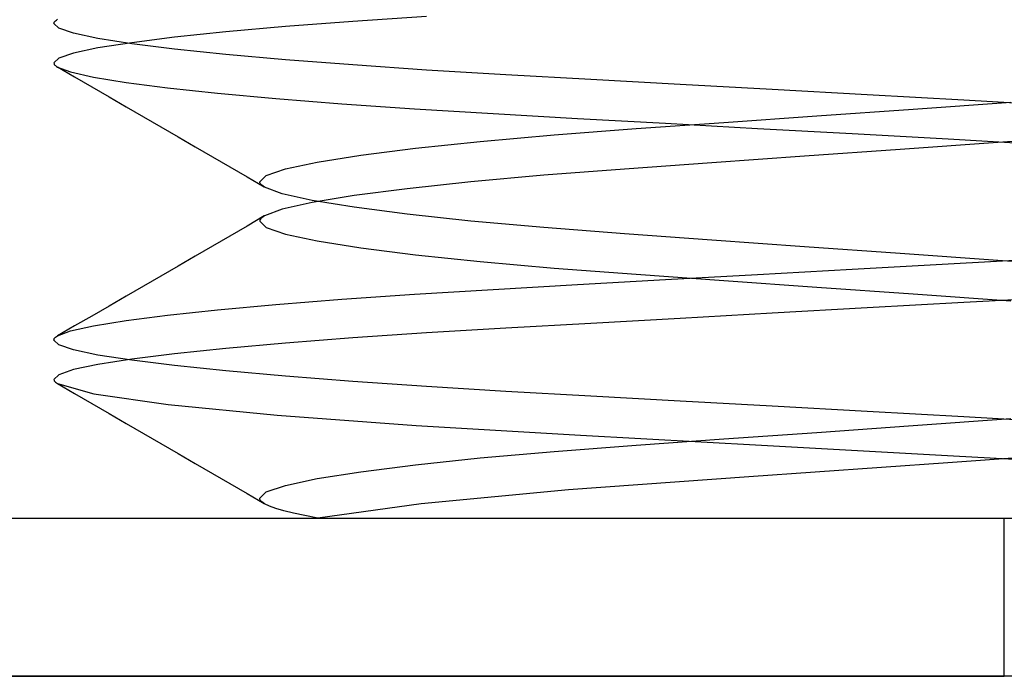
# Model space of a CAD drawing. Header units: millimetres. Extents: x -48 to 49.5, y -16 to 42.2.
# Tile 15 of 38: x 2 to 3.6, y 12.8 to 13.8. Entities that reach past the tile are written whole.
import ezdxf

# ---------------------------------------------------------------- set-up
doc = ezdxf.new("R2010")
doc.units = ezdxf.units.MM
doc.layers.add('MAIN-1', color=7, linetype='Continuous')
doc.layers.add('MAIN-2', color=7, linetype='Continuous')

msp = doc.modelspace()

# ---------------------------------------------------------------- linework, layer by layer
at = {"layer": 'MAIN-1'}
for p, q in [((-10.4, 13), (17.6, 13)), ((3.6, 12.75), (3.6, 13)), ((0.1, 12.75), (3.6, 12.75)), ((7.1, 12.75), (3.6, 12.75))]:
    msp.add_line(p, q, dxfattribs=at)
at = {"layer": 'MAIN-2'}
for p, q in [((2.1006, 13.7834), (2.1014, 13.7845)), ((2.1006, 13.7834), (2.1014, 13.7845)), ((2.1014, 13.7845), (2.1025, 13.7855)), ((2.1014, 13.7845), (2.1025, 13.7855)), ((2.1025, 13.7855), (2.1039, 13.7866)), ((2.1025, 13.7855), (2.1039, 13.7866)), ((2.1039, 13.7866), (2.1056, 13.7877)), ((2.1039, 13.7866), (2.1056, 13.7877)), ((2.5718, 13.7844), (2.4656, 13.7761)), ((2.5718, 13.7844), (2.4656, 13.7761)), ((2.6879, 13.7924), (2.5718, 13.7844)), ((2.6879, 13.7924), (2.5718, 13.7844)), ((2.1, 13.7812), (2.1002, 13.7823)), ((2.1, 13.7812), (2.1002, 13.7823)), ((2.1078, 13.7736), (2.1, 13.7812)), ((2.1078, 13.7736), (2.1, 13.7812)), ((2.1002, 13.7823), (2.1006, 13.7834)), ((2.1002, 13.7823), (2.1006, 13.7834)), ((2.1311, 13.7656), (2.1078, 13.7736)), ((2.1311, 13.7656), (2.1078, 13.7736)), ((2.4656, 13.7761), (2.3716, 13.7677)), ((2.4656, 13.7761), (2.3716, 13.7677)), ((2.1696, 13.7575), (2.1311, 13.7656)), ((2.1696, 13.7575), (2.1311, 13.7656)), ((2.223, 13.7492), (2.1696, 13.7575)), ((2.223, 13.7492), (2.1696, 13.7575)), ((2.2906, 13.7593), (2.223, 13.7508)), ((2.2906, 13.7593), (2.223, 13.7508)), ((2.3716, 13.7677), (2.2906, 13.7593)), ((2.3716, 13.7677), (2.2906, 13.7593)), ((2.1696, 13.7425), (2.1311, 13.7344)), ((2.1696, 13.7425), (2.1311, 13.7344)), ((2.223, 13.7508), (2.1696, 13.7425)), ((2.223, 13.7508), (2.1696, 13.7425)), ((2.2906, 13.7407), (2.223, 13.7492)), ((2.2906, 13.7407), (2.223, 13.7492)), ((2.3716, 13.7323), (2.2906, 13.7407)), ((2.3716, 13.7323), (2.2906, 13.7407)), ((2.1078, 13.7264), (2.1, 13.7188)), ((2.1078, 13.7264), (2.1, 13.7188)), ((2.1311, 13.7344), (2.1078, 13.7264)), ((2.1311, 13.7344), (2.1078, 13.7264)), ((2.4656, 13.7239), (2.3716, 13.7323)), ((2.4656, 13.7239), (2.3716, 13.7323)), ((2.5718, 13.7156), (2.4656, 13.7239)), ((2.5718, 13.7156), (2.4656, 13.7239)), ((2.1, 13.7188), (2.1002, 13.7177)), ((2.1, 13.7188), (2.1002, 13.7177)), ((2.1002, 13.7177), (2.1006, 13.7166)), ((2.1002, 13.7177), (2.1006, 13.7166)), ((2.1006, 13.7166), (2.1014, 13.7155)), ((2.1006, 13.7166), (2.1014, 13.7155)), ((2.1014, 13.7155), (2.1025, 13.7145)), ((2.1014, 13.7155), (2.1025, 13.7145)), ((2.1025, 13.7145), (2.1039, 13.7134)), ((2.1025, 13.7145), (2.1039, 13.7134)), ((2.1039, 13.7134), (2.1056, 13.7123)), ((2.1039, 13.7134), (2.1056, 13.7123)), ((2.1056, 13.7124), (2.1327, 13.6966)), ((2.1056, 13.7124), (2.1327, 13.6966)), ((2.1056, 13.7123), (2.1265, 13.7045)), ((2.1056, 13.7123), (2.1265, 13.7045)), ((2.6879, 13.7076), (2.5718, 13.7156)), ((2.6879, 13.7076), (2.5718, 13.7156)), ((2.8133, 13.7), (2.6879, 13.7076)), ((2.8133, 13.7), (2.6879, 13.7076)), ((2.1265, 13.7045), (2.1627, 13.6964)), ((2.1265, 13.7045), (2.1627, 13.6964)), ((2.1327, 13.6966), (2.1599, 13.6809)), ((2.1327, 13.6966), (2.1599, 13.6809)), ((2.1627, 13.6964), (2.214, 13.688)), ((2.1627, 13.6964), (2.214, 13.688)), ((2.9477, 13.6925), (2.8133, 13.7)), ((2.9477, 13.6925), (2.8133, 13.7)), ((3.0885, 13.6847), (2.9477, 13.6925)), ((3.0885, 13.6847), (2.9477, 13.6925)), ((2.1599, 13.6809), (2.1871, 13.6651)), ((2.1599, 13.6809), (2.1871, 13.6651)), ((2.214, 13.688), (2.2792, 13.6796)), ((2.214, 13.688), (2.2792, 13.6796)), ((2.2792, 13.6796), (2.3581, 13.6711)), ((2.2792, 13.6796), (2.3581, 13.6711)), ((3.2338, 13.6766), (3.0885, 13.6847)), ((3.2338, 13.6766), (3.0885, 13.6847)), ((3.3835, 13.6682), (3.2338, 13.6766)), ((3.3835, 13.6682), (3.2338, 13.6766)), ((2.1871, 13.6651), (2.2143, 13.6494)), ((2.1871, 13.6651), (2.2143, 13.6494)), ((2.3581, 13.6711), (2.4503, 13.6627)), ((2.3581, 13.6711), (2.4503, 13.6627)), ((2.4503, 13.6627), (2.5543, 13.6544)), ((2.4503, 13.6627), (2.5543, 13.6544)), ((3.5361, 13.6598), (3.3835, 13.6682)), ((3.5361, 13.6598), (3.3835, 13.6682)), ((3.6885, 13.6513), (3.5361, 13.6598)), ((3.6885, 13.6513), (3.5361, 13.6598)), ((2.2143, 13.6494), (2.2415, 13.6336)), ((2.2143, 13.6494), (2.2415, 13.6336)), ((2.5543, 13.6544), (2.669, 13.6464)), ((2.5543, 13.6544), (2.669, 13.6464)), ((2.669, 13.6464), (2.7935, 13.6388)), ((2.669, 13.6464), (2.7935, 13.6388)), ((3.3041, 13.6353), (3.4561, 13.646)), ((3.3041, 13.6353), (3.4561, 13.646)), ((3.4561, 13.646), (3.6102, 13.657)), ((3.4561, 13.646), (3.6102, 13.657)), ((2.2415, 13.6336), (2.2687, 13.6178)), ((2.2415, 13.6336), (2.2687, 13.6178)), ((2.7935, 13.6388), (2.9262, 13.6312)), ((2.7935, 13.6388), (2.9262, 13.6312)), ((2.9262, 13.6312), (3.0654, 13.6235)), ((2.9262, 13.6312), (3.0654, 13.6235)), ((3.1576, 13.6249), (3.3041, 13.6353)), ((3.1576, 13.6249), (3.3041, 13.6353)), ((2.2687, 13.6178), (2.296, 13.602)), ((2.2687, 13.6178), (2.296, 13.602)), ((2.8896, 13.6051), (3.0188, 13.615)), ((2.8896, 13.6051), (3.0188, 13.615)), ((3.0188, 13.615), (3.1576, 13.6249)), ((3.0188, 13.615), (3.1576, 13.6249)), ((3.0654, 13.6235), (3.2105, 13.6154)), ((3.0654, 13.6235), (3.2105, 13.6154)), ((3.2105, 13.6154), (3.3598, 13.6071)), ((3.2105, 13.6154), (3.3598, 13.6071)), ((2.296, 13.602), (2.3232, 13.5862)), ((2.296, 13.602), (2.3232, 13.5862)), ((2.7729, 13.5949), (2.8896, 13.6051)), ((2.7729, 13.5949), (2.8896, 13.6051)), ((3.3598, 13.6071), (3.5115, 13.5987)), ((3.3598, 13.6071), (3.5115, 13.5987)), ((3.5115, 13.5987), (3.6639, 13.5902)), ((3.5115, 13.5987), (3.6639, 13.5902)), ((3.7439, 13.604), (3.5898, 13.593)), ((3.7439, 13.604), (3.5898, 13.593)), ((2.3232, 13.5862), (2.3504, 13.5704)), ((2.3232, 13.5862), (2.3504, 13.5704)), ((2.5843, 13.5732), (2.6707, 13.5841)), ((2.5843, 13.5732), (2.6707, 13.5841)), ((2.6707, 13.5841), (2.7729, 13.5949)), ((2.6707, 13.5841), (2.7729, 13.5949)), ((3.4359, 13.5821), (3.2846, 13.5714)), ((3.4359, 13.5821), (3.2846, 13.5714)), ((3.5898, 13.593), (3.4359, 13.5821)), ((3.5898, 13.593), (3.4359, 13.5821)), ((2.3504, 13.5704), (2.3776, 13.5546)), ((2.3504, 13.5704), (2.3776, 13.5546)), ((2.5154, 13.5623), (2.5843, 13.5732)), ((2.5154, 13.5623), (2.5843, 13.5732)), ((3.2846, 13.5714), (3.1385, 13.561)), ((3.2846, 13.5714), (3.1385, 13.561)), ((2.3776, 13.5546), (2.4048, 13.5388)), ((2.3776, 13.5546), (2.4048, 13.5388)), ((2.435, 13.5412), (2.4654, 13.5516)), ((2.435, 13.5412), (2.4654, 13.5516)), ((2.4654, 13.5516), (2.5154, 13.5623)), ((2.4654, 13.5516), (2.5154, 13.5623)), ((3.0008, 13.5512), (2.8733, 13.5413)), ((3.0008, 13.5512), (2.8733, 13.5413)), ((3.1385, 13.561), (3.0008, 13.5512)), ((3.1385, 13.561), (3.0008, 13.5512)), ((2.4048, 13.5388), (2.4321, 13.5229)), ((2.4048, 13.5388), (2.4321, 13.5229)), ((2.4248, 13.5312), (2.435, 13.5412)), ((2.4248, 13.5312), (2.435, 13.5412)), ((2.8733, 13.5413), (2.7579, 13.5309)), ((2.8733, 13.5413), (2.7579, 13.5309)), ((2.425, 13.5298), (2.4248, 13.5312)), ((2.425, 13.5298), (2.4248, 13.5312)), ((2.4256, 13.5284), (2.425, 13.5298)), ((2.4256, 13.5284), (2.425, 13.5298)), ((2.4267, 13.527), (2.4256, 13.5284)), ((2.4267, 13.527), (2.4256, 13.5284)), ((2.4282, 13.5256), (2.4267, 13.527)), ((2.4282, 13.5256), (2.4267, 13.527)), ((2.4301, 13.5241), (2.4282, 13.5256)), ((2.4301, 13.5241), (2.4282, 13.5256)), ((2.4325, 13.5227), (2.4301, 13.5241)), ((2.4325, 13.5227), (2.4301, 13.5241)), ((2.4603, 13.5123), (2.4325, 13.5227)), ((2.4603, 13.5123), (2.4325, 13.5227)), ((2.6574, 13.5201), (2.5737, 13.5092)), ((2.6574, 13.5201), (2.5737, 13.5092)), ((2.7579, 13.5309), (2.6574, 13.5201)), ((2.7579, 13.5309), (2.6574, 13.5201)), ((2.5077, 13.5016), (2.4603, 13.5123)), ((2.5077, 13.5016), (2.4603, 13.5123)), ((2.5737, 13.5092), (2.5077, 13.4984)), ((2.5737, 13.5092), (2.5077, 13.4984)), ((2.5077, 13.4984), (2.4603, 13.4877)), ((2.5077, 13.4984), (2.4603, 13.4877)), ((2.5737, 13.4908), (2.5077, 13.5016)), ((2.5737, 13.4908), (2.5077, 13.5016)), ((2.6574, 13.4799), (2.5737, 13.4908)), ((2.6574, 13.4799), (2.5737, 13.4908)), ((2.4321, 13.4771), (2.4048, 13.4612)), ((2.4321, 13.4771), (2.4048, 13.4612)), ((2.4267, 13.473), (2.4256, 13.4716)), ((2.4267, 13.473), (2.4256, 13.4716)), ((2.4282, 13.4744), (2.4267, 13.473)), ((2.4282, 13.4744), (2.4267, 13.473)), ((2.4301, 13.4759), (2.4282, 13.4744)), ((2.4301, 13.4759), (2.4282, 13.4744)), ((2.4325, 13.4773), (2.4301, 13.4759)), ((2.4325, 13.4773), (2.4301, 13.4759)), ((2.4603, 13.4877), (2.4325, 13.4773)), ((2.4603, 13.4877), (2.4325, 13.4773)), ((2.7579, 13.4691), (2.6574, 13.4799)), ((2.7579, 13.4691), (2.6574, 13.4799)), ((2.4048, 13.4612), (2.3776, 13.4454)), ((2.4048, 13.4612), (2.3776, 13.4454)), ((2.425, 13.4702), (2.4248, 13.4688)), ((2.425, 13.4702), (2.4248, 13.4688)), ((2.4248, 13.4688), (2.435, 13.4588)), ((2.4248, 13.4688), (2.435, 13.4588)), ((2.4256, 13.4716), (2.425, 13.4702)), ((2.4256, 13.4716), (2.425, 13.4702)), ((2.435, 13.4588), (2.4654, 13.4484)), ((2.435, 13.4588), (2.4654, 13.4484)), ((2.8733, 13.4587), (2.7579, 13.4691)), ((2.8733, 13.4587), (2.7579, 13.4691)), ((3.0008, 13.4488), (2.8733, 13.4587)), ((3.0008, 13.4488), (2.8733, 13.4587)), ((2.3776, 13.4454), (2.3504, 13.4296)), ((2.3776, 13.4454), (2.3504, 13.4296)), ((2.4654, 13.4484), (2.5154, 13.4377)), ((2.4654, 13.4484), (2.5154, 13.4377)), ((3.1385, 13.439), (3.0008, 13.4488)), ((3.1385, 13.439), (3.0008, 13.4488)), ((2.3504, 13.4296), (2.3232, 13.4138)), ((2.3504, 13.4296), (2.3232, 13.4138)), ((2.5154, 13.4377), (2.5843, 13.4268)), ((2.5154, 13.4377), (2.5843, 13.4268)), ((2.5843, 13.4268), (2.6707, 13.4159)), ((2.5843, 13.4268), (2.6707, 13.4159)), ((3.2845, 13.4286), (3.1385, 13.439)), ((3.2845, 13.4286), (3.1385, 13.439)), ((3.4359, 13.4179), (3.2845, 13.4286)), ((3.4359, 13.4179), (3.2845, 13.4286)), ((2.3232, 13.4138), (2.296, 13.398)), ((2.3232, 13.4138), (2.296, 13.398)), ((2.6707, 13.4159), (2.7729, 13.4051)), ((2.6707, 13.4159), (2.7729, 13.4051)), ((3.5898, 13.407), (3.4359, 13.4179)), ((3.5898, 13.407), (3.4359, 13.4179)), ((2.296, 13.398), (2.2687, 13.3822)), ((2.296, 13.398), (2.2687, 13.3822)), ((2.7729, 13.4051), (2.8896, 13.3949)), ((2.7729, 13.4051), (2.8896, 13.3949)), ((3.3598, 13.3929), (3.5115, 13.4013)), ((3.3598, 13.3929), (3.5115, 13.4013)), ((3.5115, 13.4013), (3.6639, 13.4098)), ((3.5115, 13.4013), (3.6639, 13.4098)), ((3.7439, 13.396), (3.5898, 13.407)), ((3.7439, 13.396), (3.5898, 13.407)), ((2.2687, 13.3822), (2.2415, 13.3664)), ((2.2687, 13.3822), (2.2415, 13.3664)), ((2.8896, 13.3949), (3.0188, 13.385)), ((2.8896, 13.3949), (3.0188, 13.385)), ((3.0188, 13.385), (3.1576, 13.3751)), ((3.0188, 13.385), (3.1576, 13.3751)), ((3.0654, 13.3765), (3.2105, 13.3846)), ((3.0654, 13.3765), (3.2105, 13.3846)), ((3.2105, 13.3846), (3.3598, 13.3929)), ((3.2105, 13.3846), (3.3598, 13.3929)), ((2.2415, 13.3664), (2.2143, 13.3506)), ((2.2415, 13.3664), (2.2143, 13.3506)), ((2.7935, 13.3612), (2.9262, 13.3688)), ((2.7935, 13.3612), (2.9262, 13.3688)), ((2.9262, 13.3688), (3.0654, 13.3765)), ((2.9262, 13.3688), (3.0654, 13.3765)), ((3.1576, 13.3751), (3.3041, 13.3647)), ((3.1576, 13.3751), (3.3041, 13.3647)), ((3.3041, 13.3647), (3.4561, 13.354)), ((3.3041, 13.3647), (3.4561, 13.354)), ((2.2143, 13.3506), (2.1871, 13.3349)), ((2.2143, 13.3506), (2.1871, 13.3349)), ((2.5543, 13.3456), (2.669, 13.3536)), ((2.5543, 13.3456), (2.669, 13.3536)), ((2.669, 13.3536), (2.7935, 13.3612)), ((2.669, 13.3536), (2.7935, 13.3612)), ((3.4561, 13.354), (3.6102, 13.343)), ((3.4561, 13.354), (3.6102, 13.343)), ((3.6885, 13.3487), (3.5361, 13.3402)), ((3.6885, 13.3487), (3.5361, 13.3402)), ((2.1871, 13.3349), (2.1599, 13.3191)), ((2.1871, 13.3349), (2.1599, 13.3191)), ((2.3581, 13.3289), (2.4503, 13.3373)), ((2.3581, 13.3289), (2.4503, 13.3373)), ((2.4503, 13.3373), (2.5543, 13.3456)), ((2.4503, 13.3373), (2.5543, 13.3456)), ((3.5361, 13.3402), (3.3835, 13.3318)), ((3.5361, 13.3402), (3.3835, 13.3318)), ((2.1599, 13.3191), (2.1327, 13.3034)), ((2.1599, 13.3191), (2.1327, 13.3034)), ((2.214, 13.312), (2.2792, 13.3204)), ((2.214, 13.312), (2.2792, 13.3204)), ((2.2792, 13.3204), (2.3581, 13.3289)), ((2.2792, 13.3204), (2.3581, 13.3289)), ((3.2338, 13.3234), (3.0885, 13.3153)), ((3.2338, 13.3234), (3.0885, 13.3153)), ((3.3835, 13.3318), (3.2338, 13.3234)), ((3.3835, 13.3318), (3.2338, 13.3234)), ((2.1327, 13.3034), (2.1056, 13.2876)), ((2.1327, 13.3034), (2.1056, 13.2876)), ((2.1265, 13.2955), (2.1627, 13.3036)), ((2.1265, 13.2955), (2.1627, 13.3036)), ((2.1627, 13.3036), (2.214, 13.312)), ((2.1627, 13.3036), (2.214, 13.312)), ((2.9477, 13.3075), (2.8133, 13.3)), ((2.9477, 13.3075), (2.8133, 13.3)), ((3.0885, 13.3153), (2.9477, 13.3075)), ((3.0885, 13.3153), (2.9477, 13.3075)), ((2.1025, 13.2855), (2.1039, 13.2866)), ((2.1025, 13.2855), (2.1039, 13.2866)), ((2.1039, 13.2866), (2.1056, 13.2877)), ((2.1039, 13.2866), (2.1056, 13.2877)), ((2.1056, 13.2877), (2.1265, 13.2955)), ((2.1056, 13.2877), (2.1265, 13.2955)), ((2.6879, 13.2924), (2.5718, 13.2844)), ((2.6879, 13.2924), (2.5718, 13.2844)), ((2.8133, 13.3), (2.6879, 13.2924)), ((2.8133, 13.3), (2.6879, 13.2924)), ((2.1, 13.2812), (2.1002, 13.2823)), ((2.1, 13.2812), (2.1002, 13.2823)), ((2.1078, 13.2736), (2.1, 13.2812)), ((2.1078, 13.2736), (2.1, 13.2812)), ((2.1002, 13.2823), (2.1006, 13.2834)), ((2.1002, 13.2823), (2.1006, 13.2834)), ((2.1006, 13.2834), (2.1014, 13.2845)), ((2.1006, 13.2834), (2.1014, 13.2845)), ((2.1014, 13.2845), (2.1025, 13.2855)), ((2.1014, 13.2845), (2.1025, 13.2855)), ((2.1311, 13.2656), (2.1078, 13.2736)), ((2.1311, 13.2656), (2.1078, 13.2736)), ((2.4656, 13.2761), (2.3716, 13.2677)), ((2.4656, 13.2761), (2.3716, 13.2677)), ((2.5718, 13.2844), (2.4656, 13.2761)), ((2.5718, 13.2844), (2.4656, 13.2761)), ((2.1696, 13.2575), (2.1311, 13.2656)), ((2.1696, 13.2575), (2.1311, 13.2656)), ((2.223, 13.2492), (2.1696, 13.2575)), ((2.223, 13.2492), (2.1696, 13.2575)), ((2.2906, 13.2593), (2.223, 13.2508)), ((2.2906, 13.2593), (2.223, 13.2508)), ((2.3716, 13.2677), (2.2906, 13.2593)), ((2.3716, 13.2677), (2.2906, 13.2593)), ((2.1696, 13.2425), (2.1311, 13.2344)), ((2.1696, 13.2425), (2.1311, 13.2344)), ((2.223, 13.2508), (2.1696, 13.2425)), ((2.223, 13.2508), (2.1696, 13.2425)), ((2.2906, 13.2407), (2.223, 13.2492)), ((2.2906, 13.2407), (2.223, 13.2492)), ((2.3716, 13.2323), (2.2906, 13.2407)), ((2.3716, 13.2323), (2.2906, 13.2407)), ((2.1078, 13.2264), (2.1, 13.2188)), ((2.1078, 13.2264), (2.1, 13.2188)), ((2.1311, 13.2344), (2.1078, 13.2264)), ((2.1311, 13.2344), (2.1078, 13.2264)), ((2.4656, 13.2239), (2.3716, 13.2323)), ((2.4656, 13.2239), (2.3716, 13.2323)), ((2.1, 13.2188), (2.1002, 13.2177)), ((2.1, 13.2188), (2.1002, 13.2177)), ((2.1002, 13.2177), (2.1006, 13.2166)), ((2.1002, 13.2177), (2.1006, 13.2166)), ((2.1006, 13.2166), (2.1014, 13.2155)), ((2.1006, 13.2166), (2.1014, 13.2155)), ((2.1014, 13.2155), (2.1025, 13.2144)), ((2.1014, 13.2155), (2.1025, 13.2144)), ((2.1025, 13.2144), (2.1039, 13.2134)), ((2.1025, 13.2144), (2.1039, 13.2134)), ((2.1039, 13.2134), (2.1056, 13.2123)), ((2.1039, 13.2134), (2.1056, 13.2123)), ((2.1055, 13.2124), (2.1327, 13.1966)), ((2.1055, 13.2124), (2.1327, 13.1966)), ((2.1056, 13.2123), (2.1629, 13.1963)), ((2.1056, 13.2123), (2.1629, 13.1963)), ((2.5718, 13.2156), (2.4656, 13.2239)), ((2.5718, 13.2156), (2.4656, 13.2239)), ((2.6879, 13.2076), (2.5718, 13.2156)), ((2.6879, 13.2076), (2.5718, 13.2156)), ((2.1327, 13.1966), (2.1599, 13.1809)), ((2.1327, 13.1966), (2.1599, 13.1809)), ((2.1629, 13.1963), (2.2802, 13.1795)), ((2.1629, 13.1963), (2.2802, 13.1795)), ((2.8133, 13.2), (2.6879, 13.2076)), ((2.8133, 13.2), (2.6879, 13.2076)), ((2.9477, 13.1925), (2.8133, 13.2)), ((2.9477, 13.1925), (2.8133, 13.2)), ((2.1599, 13.1809), (2.1871, 13.1651)), ((2.1599, 13.1809), (2.1871, 13.1651)), ((2.2802, 13.1795), (2.4524, 13.1625)), ((2.2802, 13.1795), (2.4524, 13.1625)), ((3.0885, 13.1847), (2.9477, 13.1925)), ((3.0885, 13.1847), (2.9477, 13.1925)), ((3.2338, 13.1766), (3.0885, 13.1847)), ((3.2338, 13.1766), (3.0885, 13.1847)), ((2.1871, 13.1651), (2.2143, 13.1493)), ((2.1871, 13.1651), (2.2143, 13.1493)), ((2.4524, 13.1625), (2.672, 13.1462)), ((2.4524, 13.1625), (2.672, 13.1462)), ((3.3835, 13.1682), (3.2338, 13.1766)), ((3.3835, 13.1682), (3.2338, 13.1766)), ((3.5361, 13.1598), (3.3835, 13.1682)), ((3.5361, 13.1598), (3.3835, 13.1682)), ((2.2143, 13.1493), (2.2415, 13.1336)), ((2.2143, 13.1493), (2.2415, 13.1336)), ((3.4561, 13.146), (3.6102, 13.157)), ((3.4561, 13.146), (3.6102, 13.157)), ((3.6885, 13.1513), (3.5361, 13.1598)), ((3.6885, 13.1513), (3.5361, 13.1598)), ((2.2415, 13.1336), (2.2687, 13.1178)), ((2.2415, 13.1336), (2.2687, 13.1178)), ((2.672, 13.1462), (2.931, 13.1308)), ((2.672, 13.1462), (2.931, 13.1308)), ((3.1576, 13.1249), (3.3041, 13.1353)), ((3.1576, 13.1249), (3.3041, 13.1353)), ((3.3041, 13.1353), (3.4561, 13.146)), ((3.3041, 13.1353), (3.4561, 13.146)), ((2.2687, 13.1178), (2.296, 13.102)), ((2.2687, 13.1178), (2.296, 13.102)), ((2.931, 13.1308), (3.2168, 13.115)), ((2.931, 13.1308), (3.2168, 13.115)), ((3.0188, 13.115), (3.1576, 13.1249)), ((3.0188, 13.115), (3.1576, 13.1249)), ((2.296, 13.102), (2.3232, 13.0862)), ((2.296, 13.102), (2.3232, 13.0862)), ((2.7729, 13.0949), (2.8896, 13.1051)), ((2.7729, 13.0949), (2.8896, 13.1051)), ((2.8896, 13.1051), (3.0188, 13.115)), ((2.8896, 13.1051), (3.0188, 13.115)), ((3.2168, 13.115), (3.5196, 13.0983)), ((3.2168, 13.115), (3.5196, 13.0983)), ((3.8317, 13.1102), (3.5111, 13.0874)), ((3.8317, 13.1102), (3.5111, 13.0874)), ((2.3232, 13.0862), (2.3504, 13.0704)), ((2.3232, 13.0862), (2.3504, 13.0704)), ((2.6707, 13.0841), (2.7729, 13.0949)), ((2.6707, 13.0841), (2.7729, 13.0949)), ((3.5111, 13.0874), (3.1967, 13.0652)), ((3.5111, 13.0874), (3.1967, 13.0652)), ((3.5196, 13.0983), (3.8251, 13.0813)), ((3.5196, 13.0983), (3.8251, 13.0813)), ((2.3504, 13.0704), (2.3776, 13.0546)), ((2.3504, 13.0704), (2.3776, 13.0546)), ((2.5154, 13.0623), (2.5843, 13.0732)), ((2.5154, 13.0623), (2.5843, 13.0732)), ((2.5843, 13.0732), (2.6707, 13.0841)), ((2.5843, 13.0732), (2.6707, 13.0841)), ((2.3776, 13.0546), (2.4048, 13.0388)), ((2.3776, 13.0546), (2.4048, 13.0388)), ((2.4654, 13.0516), (2.5154, 13.0623)), ((2.4654, 13.0516), (2.5154, 13.0623)), ((3.1967, 13.0652), (2.9124, 13.0444)), ((3.1967, 13.0652), (2.9124, 13.0444)), ((2.4048, 13.0388), (2.432, 13.023)), ((2.4048, 13.0388), (2.432, 13.023)), ((2.4248, 13.0312), (2.435, 13.0412)), ((2.4248, 13.0312), (2.435, 13.0412)), ((2.435, 13.0412), (2.4654, 13.0516)), ((2.435, 13.0412), (2.4654, 13.0516)), ((2.9124, 13.0444), (2.6799, 13.0227)), ((2.9124, 13.0444), (2.6799, 13.0227)), ((2.425, 13.0298), (2.4248, 13.0312)), ((2.425, 13.0298), (2.4248, 13.0312)), ((2.4256, 13.0284), (2.425, 13.0298)), ((2.4256, 13.0284), (2.425, 13.0298)), ((2.4267, 13.027), (2.4256, 13.0284)), ((2.4267, 13.027), (2.4256, 13.0284)), ((2.4282, 13.0255), (2.4267, 13.027)), ((2.4282, 13.0255), (2.4267, 13.027)), ((2.4301, 13.0241), (2.4282, 13.0255)), ((2.4301, 13.0241), (2.4282, 13.0255)), ((2.4325, 13.0226), (2.4301, 13.0241)), ((2.4325, 13.0226), (2.4301, 13.0241)), ((2.4401, 13.019), (2.4325, 13.0226)), ((2.4401, 13.019), (2.4325, 13.0226)), ((2.6799, 13.0227), (2.5167, 13)), ((2.6799, 13.0227), (2.5167, 13)), ((2.4503, 13.0153), (2.4401, 13.019)), ((2.4503, 13.0153), (2.4401, 13.019)), ((2.4631, 13.0116), (2.4503, 13.0153)), ((2.4631, 13.0116), (2.4503, 13.0153)), ((2.4784, 13.0078), (2.4631, 13.0116)), ((2.4784, 13.0078), (2.4631, 13.0116)), ((2.4963, 13.0039), (2.4784, 13.0078)), ((2.4963, 13.0039), (2.4784, 13.0078)), ((2.5168, 13), (2.4963, 13.0039)), ((2.5168, 13), (2.4963, 13.0039)), ((3.6, 12.75), (0.1, 12.75)), ((3.6, 12.75), (0.1, 12.75)), ((3.6, 12.75), (0.1, 12.75))]:
    msp.add_line(p, q, dxfattribs=at)

doc.saveas('drawing.dxf')
